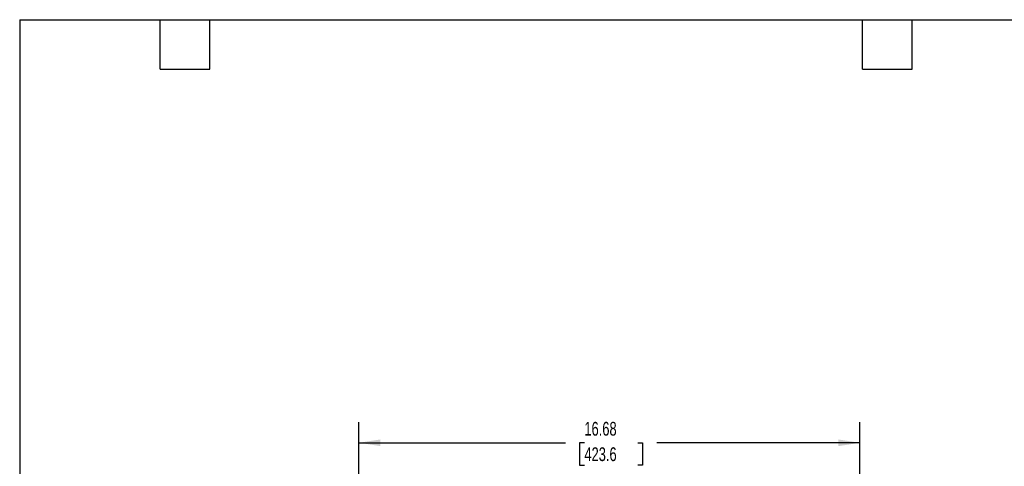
# Model space of a CAD drawing. Header units: inches. Extents: x 1.4 to 59.1, y 1.4 to 45.4.
# Tile 15 of 26: x 1.4 to 34.1, y 30.5 to 45.4. Entities that reach past the tile are written whole.
import ezdxf

# ---------------------------------------------------------------- set-up
doc = ezdxf.new("R2010")
doc.units = ezdxf.units.IN
doc.header["$LTSCALE"] = 5.5
doc.header["$MEASUREMENT"] = 0
doc.layers.add('DIMENSIONS', color=140, linetype='Continuous', lineweight=25)
doc.layers.add('TEXT', color=140, linetype='Continuous', lineweight=25)
doc.styles.add('SLDTEXTSTYLE0', font='TXT', dxfattribs={"width": 0.7})
doc.dimstyles.new('SLDDIMSTYLE3', dxfattribs={"dimtxt": 0.467285, "dimasz": 0.715, "dimexe": 0, "dimexo": 0.0625, "dimgap": 0.116821, "dimtad": 0, "dimtih": 1, "dimtoh": 1, "dimrnd": 1e-09, "dimzin": 12, "dimdsep": 46, "dimtxsty": 'SLDTEXTSTYLE0', "dimsah": 1, "dimcen": 0.09, "dimadec": 0, "dimazin": 3, "dimtfac": 1, "dimtofl": 0, "dimtmove": 0, "dimatfit": 3, "dimfxl": 0, "dimfrac": 2, "dimtolj": 1, "dimtzin": 12, "dimarcsym": 0})

# ---------------------------------------------------------------- blocks, each defined once
blk = doc.blocks.new('_D_6')
at = {"layer": 'DIMENSIONS'}
for p, q in [((12.66, 25.817), (12.66, 31.976)), ((29.336, 17.883), (29.336, 31.976)), ((12.66, 31.289), (19.533, 31.289)), ((20.166, 31.289), (20.009, 31.289)), ((20.009, 31.289), (20.009, 30.546)), ((21.944, 31.289), (22.101, 31.289)), ((22.101, 31.289), (22.101, 30.546)), ((29.336, 31.288), (22.577, 31.288)), ((20.009, 30.546), (20.166, 30.546)), ((22.101, 30.546), (21.944, 30.546))]:
    blk.add_line(p, q, dxfattribs=at)
for points in [[(12.66, 31.289), (13.375, 31.179), (13.375, 31.399)], [(29.336, 31.288), (28.621, 31.398), (28.621, 31.178)]]:
    blk.add_solid(points, dxfattribs=at)
at = {"layer": 'DIMENSIONS', "char_height": 0.4583, "attachment_point": 1, "style": 'SLDTEXTSTYLE0'}
for s, insert in [('16.68', (20.166, 31.984)), ('423.6', (20.166, 31.137))]:
    blk.add_mtext(s, dxfattribs=dict(at, insert=insert))

msp = doc.modelspace()

# ---------------------------------------------------------------- linework, layer by layer
at = {"layer": 'TEXT'}
for p, q in [((1.375, 45.375), (59.125, 45.375)), ((1.375, 45.375), (1.375, 1.375)), ((6.05, 43.725), (6.05, 45.375)), ((7.7, 43.725), (7.7, 45.375)), ((29.425, 43.725), (29.425, 45.375)), ((31.075, 43.725), (31.075, 45.375)), ((6.05, 43.725), (7.7, 43.725)), ((29.425, 43.725), (31.075, 43.725))]:
    msp.add_line(p, q, dxfattribs=at)

# ---------------------------------------------------------------- dimensions: what is measured, and where the dimension line sits
at = {"layer": 'DIMENSIONS'}
dim = msp.add_linear_dim(base=(12.66, 31.289), p1=(29.336, 17.608), p2=(12.66, 25.542), angle=359.9988, dimstyle='SLDDIMSTYLE3', dxfattribs=at)
dim.commit()
dim.dimension.update_dxf_attribs({"geometry": '_D_6', "text_midpoint": (21.055, 31.289), "dimtype": 160})

doc.saveas('drawing.dxf')
